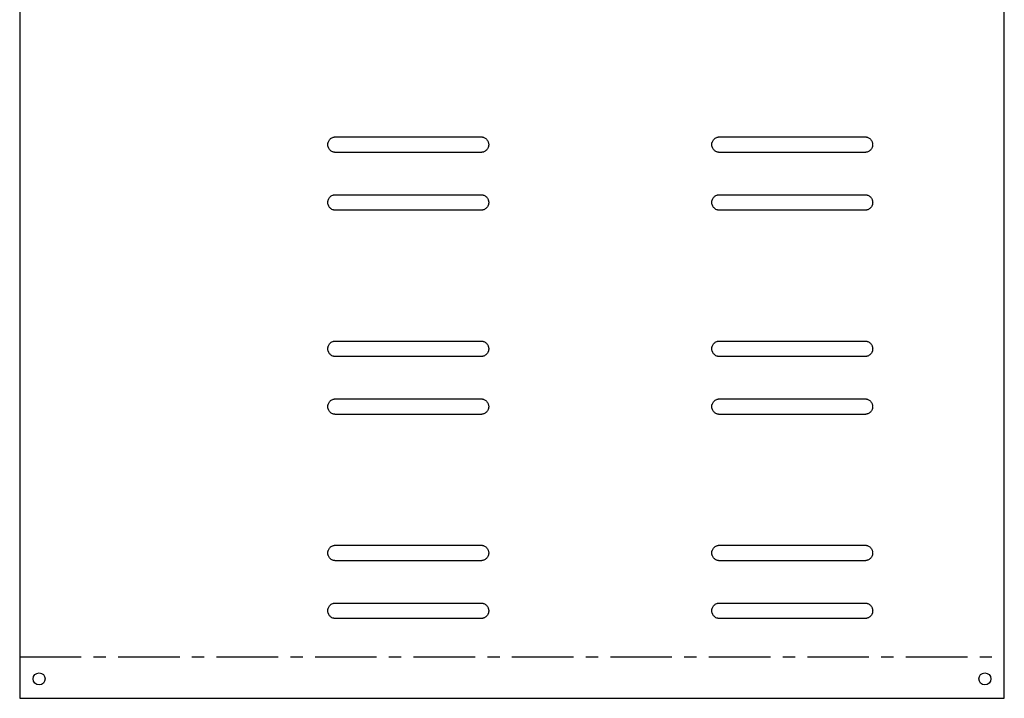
# Model space of a CAD drawing. Header units: millimetres. Extents: x -203 to 0, y -7 to 557.
# Tile 1 of 4: x -203 to 0, y -7 to 133. Entities that reach past the tile are written whole.
import ezdxf

# ---------------------------------------------------------------- set-up
doc = ezdxf.new("R2010")
doc.units = ezdxf.units.MM
doc.linetypes.add('CENTERX2', pattern=[20.32, 12.7, -2.54, 2.54, -2.54])

msp = doc.modelspace()

# ---------------------------------------------------------------- linework, layer by layer
at = {"color": 7, "linetype": 'Continuous', "lineweight": 25}
for p, q in [((-203.2, 557.14), (-203.2, -7.14)), ((0, -7.14), (0, 557.14)), ((-138.01, 108.77), (-108.01, 108.77)), ((-58.76, 108.77), (-28.76, 108.77)), ((-108.01, 105.57), (-138.01, 105.57)), ((-28.76, 105.57), (-58.76, 105.57)), ((-138.01, 96.83), (-108.01, 96.83)), ((-58.76, 96.83), (-28.76, 96.83)), ((-108.01, 93.63), (-138.01, 93.63)), ((-28.76, 93.63), (-58.76, 93.63)), ((-138.01, 66.62), (-108.01, 66.62)), ((-58.76, 66.62), (-28.76, 66.62)), ((-108.01, 63.42), (-138.01, 63.42)), ((-28.76, 63.42), (-58.76, 63.42)), ((-138.01, 54.68), (-108.01, 54.68)), ((-58.76, 54.68), (-28.76, 54.68)), ((-108.01, 51.48), (-138.01, 51.48)), ((-28.76, 51.48), (-58.76, 51.48)), ((-138.01, 24.47), (-108.01, 24.47)), ((-58.76, 24.47), (-28.76, 24.47)), ((-108.01, 21.27), (-138.01, 21.27)), ((-28.76, 21.27), (-58.76, 21.27)), ((-138.01, 12.53), (-108.01, 12.53)), ((-58.76, 12.53), (-28.76, 12.53)), ((-108.01, 9.33), (-138.01, 9.33)), ((-28.76, 9.33), (-58.76, 9.33)), ((-203.2, -7.14), (0, -7.14))]:
    msp.add_line(p, q, dxfattribs=at)
at = {"color": 7, "linetype": 'CENTERX2'}
msp.add_line((-203.2, 1.43), (0, 1.43), dxfattribs=at)
at = {"color": 7, "linetype": 'Continuous', "lineweight": 25}
for centre in [(-199.2, -3.14), (-4, -3.14)]:
    msp.add_circle(centre, 1.25, dxfattribs=at)
for points, knots in [([(-139.61, 107.17), (-139.61, 107.21), (-139.61, 107.29), (-139.6, 107.41), (-139.57, 107.53), (-139.54, 107.64), (-139.48, 107.82), (-139.36, 108.05), (-139.15, 108.31), (-138.9, 108.52), (-138.64, 108.65), (-138.41, 108.72), (-138.21, 108.76), (-138.08, 108.77), (-138.01, 108.77)], [0, 0, 0, 0, 0.048298, 0.09619, 0.143951, 0.191858, 0.240187, 0.370078, 0.50005, 0.629952, 0.759913, 0.840145, 0.919746, 1, 1, 1, 1]), ([(-108.01, 108.77), (-107.97, 108.77), (-107.89, 108.77), (-107.77, 108.75), (-107.65, 108.73), (-107.54, 108.7), (-107.36, 108.64), (-107.13, 108.52), (-106.87, 108.31), (-106.67, 108.05), (-106.53, 107.8), (-106.46, 107.57), (-106.42, 107.37), (-106.41, 107.24), (-106.41, 107.17)], [0, 0, 0, 0, 0.048306, 0.096202, 0.143963, 0.191866, 0.240188, 0.37009, 0.50005, 0.62994, 0.759912, 0.840134, 0.919736, 1, 1, 1, 1]), ([(-60.36, 107.17), (-60.36, 107.21), (-60.36, 107.29), (-60.35, 107.41), (-60.33, 107.53), (-60.29, 107.64), (-60.23, 107.82), (-60.11, 108.05), (-59.9, 108.31), (-59.65, 108.52), (-59.39, 108.65), (-59.16, 108.72), (-58.97, 108.76), (-58.83, 108.77), (-58.76, 108.77)], [0, 0, 0, 0, 0.0482981, 0.09619, 0.143951, 0.1918583, 0.240187, 0.3700776, 0.5000499, 0.6299525, 0.7599127, 0.8401449, 0.9197465, 1, 1, 1, 1]), ([(-28.76, 108.77), (-28.72, 108.77), (-28.64, 108.77), (-28.52, 108.75), (-28.41, 108.73), (-28.29, 108.7), (-28.11, 108.64), (-27.88, 108.52), (-27.63, 108.31), (-27.42, 108.05), (-27.29, 107.8), (-27.21, 107.57), (-27.17, 107.37), (-27.17, 107.24), (-27.16, 107.17)], [0, 0, 0, 0, 0.0483059, 0.0962018, 0.1439627, 0.1918663, 0.2401875, 0.3700899, 0.5000499, 0.6299402, 0.7599122, 0.840134, 0.9197356, 1, 1, 1, 1]), ([(-138.01, 105.57), (-138.05, 105.57), (-138.13, 105.57), (-138.25, 105.59), (-138.37, 105.61), (-138.49, 105.64), (-138.67, 105.7), (-138.9, 105.82), (-139.15, 106.03), (-139.36, 106.28), (-139.49, 106.54), (-139.57, 106.77), (-139.61, 106.97), (-139.61, 107.1), (-139.61, 107.17)], [0, 0, 0, 0, 0.048306, 0.096202, 0.143963, 0.191866, 0.240188, 0.37009, 0.50005, 0.62994, 0.759912, 0.840134, 0.919736, 1, 1, 1, 1]), ([(-106.41, 107.17), (-106.41, 107.13), (-106.41, 107.05), (-106.43, 106.93), (-106.45, 106.81), (-106.48, 106.69), (-106.55, 106.52), (-106.67, 106.28), (-106.87, 106.03), (-107.13, 105.82), (-107.38, 105.69), (-107.61, 105.62), (-107.81, 105.58), (-107.94, 105.57), (-108.01, 105.57)], [0, 0, 0, 0, 0.0482981, 0.09619, 0.143951, 0.1918583, 0.240187, 0.3700776, 0.5000499, 0.6299525, 0.7599127, 0.8401449, 0.9197465, 1, 1, 1, 1]), ([(-58.76, 105.57), (-58.8, 105.57), (-58.89, 105.57), (-59.01, 105.59), (-59.12, 105.61), (-59.24, 105.64), (-59.42, 105.7), (-59.65, 105.82), (-59.9, 106.03), (-60.11, 106.28), (-60.24, 106.54), (-60.32, 106.77), (-60.36, 106.97), (-60.36, 107.1), (-60.36, 107.17)], [0, 0, 0, 0, 0.048306, 0.096202, 0.143963, 0.191866, 0.240188, 0.37009, 0.50005, 0.62994, 0.759912, 0.840134, 0.919736, 1, 1, 1, 1]), ([(-27.16, 107.17), (-27.17, 107.13), (-27.17, 107.05), (-27.18, 106.93), (-27.2, 106.81), (-27.23, 106.69), (-27.3, 106.52), (-27.42, 106.28), (-27.63, 106.03), (-27.88, 105.82), (-28.13, 105.69), (-28.37, 105.62), (-28.56, 105.58), (-28.7, 105.57), (-28.76, 105.57)], [0, 0, 0, 0, 0.048298, 0.09619, 0.143951, 0.191858, 0.240187, 0.370078, 0.50005, 0.629952, 0.759913, 0.840145, 0.919746, 1, 1, 1, 1]), ([(-139.61, 95.23), (-139.61, 95.27), (-139.61, 95.35), (-139.6, 95.47), (-139.57, 95.59), (-139.54, 95.71), (-139.48, 95.88), (-139.36, 96.12), (-139.15, 96.37), (-138.9, 96.58), (-138.64, 96.71), (-138.41, 96.78), (-138.21, 96.82), (-138.08, 96.83), (-138.01, 96.83)], [0, 0, 0, 0, 0.048298, 0.09619, 0.143951, 0.191858, 0.240187, 0.370078, 0.50005, 0.629952, 0.759913, 0.840145, 0.919746, 1, 1, 1, 1]), ([(-108.01, 96.83), (-107.97, 96.83), (-107.89, 96.83), (-107.77, 96.81), (-107.65, 96.79), (-107.54, 96.76), (-107.36, 96.7), (-107.13, 96.58), (-106.87, 96.37), (-106.67, 96.12), (-106.53, 95.86), (-106.46, 95.63), (-106.42, 95.43), (-106.41, 95.3), (-106.41, 95.23)], [0, 0, 0, 0, 0.0483059, 0.0962018, 0.1439627, 0.1918663, 0.2401875, 0.3700899, 0.5000499, 0.6299402, 0.7599122, 0.840134, 0.9197356, 1, 1, 1, 1]), ([(-60.36, 95.23), (-60.36, 95.27), (-60.36, 95.35), (-60.35, 95.47), (-60.33, 95.59), (-60.29, 95.71), (-60.23, 95.88), (-60.11, 96.12), (-59.9, 96.37), (-59.65, 96.58), (-59.39, 96.71), (-59.16, 96.78), (-58.97, 96.82), (-58.83, 96.83), (-58.76, 96.83)], [0, 0, 0, 0, 0.0482981, 0.09619, 0.143951, 0.1918583, 0.240187, 0.3700776, 0.5000499, 0.6299525, 0.7599127, 0.8401449, 0.9197465, 1, 1, 1, 1]), ([(-28.76, 96.83), (-28.72, 96.83), (-28.64, 96.83), (-28.52, 96.81), (-28.41, 96.79), (-28.29, 96.76), (-28.11, 96.7), (-27.88, 96.58), (-27.63, 96.37), (-27.42, 96.12), (-27.29, 95.86), (-27.21, 95.63), (-27.17, 95.43), (-27.17, 95.3), (-27.16, 95.23)], [0, 0, 0, 0, 0.048306, 0.096202, 0.143963, 0.191866, 0.240188, 0.37009, 0.50005, 0.62994, 0.759912, 0.840134, 0.919736, 1, 1, 1, 1]), ([(-138.01, 93.63), (-138.05, 93.63), (-138.13, 93.63), (-138.25, 93.65), (-138.37, 93.67), (-138.49, 93.7), (-138.67, 93.76), (-138.9, 93.88), (-139.15, 94.09), (-139.36, 94.35), (-139.49, 94.6), (-139.57, 94.83), (-139.61, 95.03), (-139.61, 95.16), (-139.61, 95.23)], [0, 0, 0, 0, 0.048306, 0.096202, 0.143963, 0.191866, 0.240188, 0.37009, 0.50005, 0.62994, 0.759912, 0.840134, 0.919736, 1, 1, 1, 1]), ([(-106.41, 95.23), (-106.41, 95.19), (-106.41, 95.11), (-106.43, 94.99), (-106.45, 94.87), (-106.48, 94.76), (-106.55, 94.58), (-106.67, 94.35), (-106.87, 94.09), (-107.13, 93.88), (-107.38, 93.75), (-107.61, 93.68), (-107.81, 93.64), (-107.94, 93.63), (-108.01, 93.63)], [0, 0, 0, 0, 0.048298, 0.09619, 0.143951, 0.191858, 0.240187, 0.370078, 0.50005, 0.629952, 0.759913, 0.840145, 0.919746, 1, 1, 1, 1]), ([(-58.76, 93.63), (-58.8, 93.63), (-58.89, 93.63), (-59.01, 93.65), (-59.12, 93.67), (-59.24, 93.7), (-59.42, 93.76), (-59.65, 93.88), (-59.9, 94.09), (-60.11, 94.35), (-60.24, 94.6), (-60.32, 94.83), (-60.36, 95.03), (-60.36, 95.16), (-60.36, 95.23)], [0, 0, 0, 0, 0.048306, 0.096202, 0.143963, 0.191866, 0.240188, 0.37009, 0.50005, 0.62994, 0.759912, 0.840134, 0.919736, 1, 1, 1, 1]), ([(-27.16, 95.23), (-27.17, 95.19), (-27.17, 95.11), (-27.18, 94.99), (-27.2, 94.87), (-27.23, 94.76), (-27.3, 94.58), (-27.42, 94.35), (-27.63, 94.09), (-27.88, 93.88), (-28.13, 93.75), (-28.37, 93.68), (-28.56, 93.64), (-28.7, 93.63), (-28.76, 93.63)], [0, 0, 0, 0, 0.048298, 0.09619, 0.143951, 0.191858, 0.240187, 0.370078, 0.50005, 0.629952, 0.759913, 0.840145, 0.919746, 1, 1, 1, 1]), ([(-139.61, 65.02), (-139.61, 65.06), (-139.61, 65.14), (-139.6, 65.26), (-139.57, 65.38), (-139.54, 65.49), (-139.48, 65.67), (-139.36, 65.9), (-139.15, 66.16), (-138.9, 66.37), (-138.64, 66.5), (-138.41, 66.57), (-138.21, 66.61), (-138.08, 66.62), (-138.01, 66.62)], [0, 0, 0, 0, 0.048298, 0.09619, 0.143951, 0.191858, 0.240187, 0.370078, 0.50005, 0.629952, 0.759913, 0.840145, 0.919746, 1, 1, 1, 1]), ([(-108.01, 66.62), (-107.97, 66.62), (-107.89, 66.62), (-107.77, 66.6), (-107.65, 66.58), (-107.54, 66.55), (-107.36, 66.49), (-107.13, 66.37), (-106.87, 66.16), (-106.67, 65.9), (-106.53, 65.65), (-106.46, 65.42), (-106.42, 65.22), (-106.41, 65.09), (-106.41, 65.02)], [0, 0, 0, 0, 0.048306, 0.096202, 0.143963, 0.191866, 0.240188, 0.37009, 0.50005, 0.62994, 0.759912, 0.840134, 0.919736, 1, 1, 1, 1]), ([(-60.36, 65.02), (-60.36, 65.06), (-60.36, 65.14), (-60.35, 65.26), (-60.33, 65.38), (-60.29, 65.49), (-60.23, 65.67), (-60.11, 65.9), (-59.9, 66.16), (-59.65, 66.37), (-59.39, 66.5), (-59.16, 66.57), (-58.97, 66.61), (-58.83, 66.62), (-58.76, 66.62)], [0, 0, 0, 0, 0.048298, 0.09619, 0.143951, 0.191858, 0.240187, 0.370078, 0.50005, 0.629952, 0.759913, 0.840145, 0.919746, 1, 1, 1, 1]), ([(-28.76, 66.62), (-28.72, 66.62), (-28.64, 66.62), (-28.52, 66.6), (-28.41, 66.58), (-28.29, 66.55), (-28.11, 66.49), (-27.88, 66.37), (-27.63, 66.16), (-27.42, 65.9), (-27.29, 65.65), (-27.21, 65.42), (-27.17, 65.22), (-27.17, 65.09), (-27.16, 65.02)], [0, 0, 0, 0, 0.048306, 0.096202, 0.143963, 0.191866, 0.240188, 0.37009, 0.50005, 0.62994, 0.759912, 0.840134, 0.919736, 1, 1, 1, 1]), ([(-138.01, 63.42), (-138.05, 63.42), (-138.13, 63.42), (-138.25, 63.44), (-138.37, 63.46), (-138.49, 63.49), (-138.67, 63.55), (-138.9, 63.67), (-139.15, 63.88), (-139.36, 64.13), (-139.49, 64.39), (-139.57, 64.62), (-139.61, 64.82), (-139.61, 64.95), (-139.61, 65.02)], [0, 0, 0, 0, 0.048306, 0.096202, 0.143963, 0.191866, 0.240188, 0.37009, 0.50005, 0.62994, 0.759912, 0.840134, 0.919736, 1, 1, 1, 1]), ([(-106.41, 65.02), (-106.41, 64.98), (-106.41, 64.9), (-106.43, 64.78), (-106.45, 64.66), (-106.48, 64.54), (-106.55, 64.37), (-106.67, 64.13), (-106.87, 63.88), (-107.13, 63.67), (-107.38, 63.54), (-107.61, 63.47), (-107.81, 63.43), (-107.94, 63.42), (-108.01, 63.42)], [0, 0, 0, 0, 0.048298, 0.09619, 0.143951, 0.191858, 0.240187, 0.370078, 0.50005, 0.629952, 0.759913, 0.840145, 0.919746, 1, 1, 1, 1]), ([(-58.76, 63.42), (-58.8, 63.42), (-58.89, 63.42), (-59.01, 63.44), (-59.12, 63.46), (-59.24, 63.49), (-59.42, 63.55), (-59.65, 63.67), (-59.9, 63.88), (-60.11, 64.13), (-60.24, 64.39), (-60.32, 64.62), (-60.36, 64.82), (-60.36, 64.95), (-60.36, 65.02)], [0, 0, 0, 0, 0.0483059, 0.0962018, 0.1439627, 0.1918663, 0.2401875, 0.3700899, 0.5000499, 0.6299402, 0.7599122, 0.840134, 0.9197356, 1, 1, 1, 1]), ([(-27.16, 65.02), (-27.17, 64.98), (-27.17, 64.9), (-27.18, 64.78), (-27.2, 64.66), (-27.23, 64.54), (-27.3, 64.37), (-27.42, 64.13), (-27.63, 63.88), (-27.88, 63.67), (-28.13, 63.54), (-28.37, 63.47), (-28.56, 63.43), (-28.7, 63.42), (-28.76, 63.42)], [0, 0, 0, 0, 0.048298, 0.09619, 0.143951, 0.191858, 0.240187, 0.370078, 0.50005, 0.629952, 0.759913, 0.840145, 0.919746, 1, 1, 1, 1]), ([(-139.61, 53.08), (-139.61, 53.12), (-139.61, 53.2), (-139.6, 53.32), (-139.57, 53.44), (-139.54, 53.56), (-139.48, 53.73), (-139.36, 53.97), (-139.15, 54.22), (-138.9, 54.43), (-138.64, 54.56), (-138.41, 54.63), (-138.21, 54.67), (-138.08, 54.68), (-138.01, 54.68)], [0, 0, 0, 0, 0.048298, 0.09619, 0.143951, 0.191858, 0.240187, 0.370078, 0.50005, 0.629952, 0.759913, 0.840145, 0.919746, 1, 1, 1, 1]), ([(-138.01, 51.48), (-138.05, 51.48), (-138.13, 51.48), (-138.25, 51.5), (-138.37, 51.52), (-138.49, 51.55), (-138.67, 51.61), (-138.9, 51.73), (-139.15, 51.94), (-139.36, 52.2), (-139.49, 52.45), (-139.57, 52.68), (-139.61, 52.88), (-139.61, 53.01), (-139.61, 53.08)], [0, 0, 0, 0, 0.048306, 0.096202, 0.143963, 0.191866, 0.240188, 0.37009, 0.50005, 0.62994, 0.759912, 0.840134, 0.919736, 1, 1, 1, 1]), ([(-108.01, 54.68), (-107.97, 54.68), (-107.89, 54.68), (-107.77, 54.66), (-107.65, 54.64), (-107.54, 54.61), (-107.36, 54.55), (-107.13, 54.43), (-106.87, 54.22), (-106.67, 53.97), (-106.53, 53.71), (-106.46, 53.48), (-106.42, 53.28), (-106.41, 53.15), (-106.41, 53.08)], [0, 0, 0, 0, 0.048306, 0.096202, 0.143963, 0.191866, 0.240188, 0.37009, 0.50005, 0.62994, 0.759912, 0.840134, 0.919736, 1, 1, 1, 1]), ([(-106.41, 53.08), (-106.41, 53.04), (-106.41, 52.96), (-106.43, 52.84), (-106.45, 52.72), (-106.48, 52.61), (-106.55, 52.43), (-106.67, 52.2), (-106.87, 51.94), (-107.13, 51.73), (-107.38, 51.6), (-107.61, 51.53), (-107.81, 51.49), (-107.94, 51.48), (-108.01, 51.48)], [0, 0, 0, 0, 0.0482981, 0.09619, 0.143951, 0.1918583, 0.240187, 0.3700776, 0.5000499, 0.6299525, 0.7599127, 0.8401449, 0.9197465, 1, 1, 1, 1]), ([(-60.36, 53.08), (-60.36, 53.12), (-60.36, 53.2), (-60.35, 53.32), (-60.33, 53.44), (-60.29, 53.56), (-60.23, 53.73), (-60.11, 53.97), (-59.9, 54.22), (-59.65, 54.43), (-59.39, 54.56), (-59.16, 54.63), (-58.97, 54.67), (-58.83, 54.68), (-58.76, 54.68)], [0, 0, 0, 0, 0.048298, 0.09619, 0.143951, 0.191858, 0.240187, 0.370078, 0.50005, 0.629952, 0.759913, 0.840145, 0.919746, 1, 1, 1, 1]), ([(-58.76, 51.48), (-58.8, 51.48), (-58.89, 51.48), (-59.01, 51.5), (-59.12, 51.52), (-59.24, 51.55), (-59.42, 51.61), (-59.65, 51.73), (-59.9, 51.94), (-60.11, 52.2), (-60.24, 52.45), (-60.32, 52.68), (-60.36, 52.88), (-60.36, 53.01), (-60.36, 53.08)], [0, 0, 0, 0, 0.048306, 0.096202, 0.143963, 0.191866, 0.240188, 0.37009, 0.50005, 0.62994, 0.759912, 0.840134, 0.919736, 1, 1, 1, 1]), ([(-28.76, 54.68), (-28.72, 54.68), (-28.64, 54.68), (-28.52, 54.66), (-28.41, 54.64), (-28.29, 54.61), (-28.11, 54.55), (-27.88, 54.43), (-27.63, 54.22), (-27.42, 53.97), (-27.29, 53.71), (-27.21, 53.48), (-27.17, 53.28), (-27.17, 53.15), (-27.16, 53.08)], [0, 0, 0, 0, 0.048306, 0.096202, 0.143963, 0.191866, 0.240188, 0.37009, 0.50005, 0.62994, 0.759912, 0.840134, 0.919736, 1, 1, 1, 1]), ([(-27.16, 53.08), (-27.17, 53.04), (-27.17, 52.96), (-27.18, 52.84), (-27.2, 52.72), (-27.23, 52.61), (-27.3, 52.43), (-27.42, 52.2), (-27.63, 51.94), (-27.88, 51.73), (-28.13, 51.6), (-28.37, 51.53), (-28.56, 51.49), (-28.7, 51.48), (-28.76, 51.48)], [0, 0, 0, 0, 0.048298, 0.09619, 0.143951, 0.191858, 0.240187, 0.370078, 0.50005, 0.629952, 0.759913, 0.840145, 0.919746, 1, 1, 1, 1]), ([(-139.61, 22.87), (-139.61, 22.91), (-139.61, 22.99), (-139.6, 23.11), (-139.57, 23.23), (-139.54, 23.34), (-139.48, 23.52), (-139.36, 23.75), (-139.15, 24.01), (-138.9, 24.22), (-138.64, 24.35), (-138.41, 24.42), (-138.21, 24.46), (-138.08, 24.47), (-138.01, 24.47)], [0, 0, 0, 0, 0.048298, 0.09619, 0.143951, 0.191858, 0.240187, 0.370078, 0.50005, 0.629952, 0.759913, 0.840145, 0.919746, 1, 1, 1, 1]), ([(-108.01, 24.47), (-107.97, 24.47), (-107.89, 24.47), (-107.77, 24.45), (-107.65, 24.43), (-107.54, 24.4), (-107.36, 24.34), (-107.13, 24.22), (-106.87, 24.01), (-106.67, 23.75), (-106.53, 23.5), (-106.46, 23.27), (-106.42, 23.07), (-106.41, 22.94), (-106.41, 22.87)], [0, 0, 0, 0, 0.048306, 0.096202, 0.143963, 0.191866, 0.240188, 0.37009, 0.50005, 0.62994, 0.759912, 0.840134, 0.919736, 1, 1, 1, 1]), ([(-60.36, 22.87), (-60.36, 22.91), (-60.36, 22.99), (-60.35, 23.11), (-60.33, 23.23), (-60.29, 23.34), (-60.23, 23.52), (-60.11, 23.75), (-59.9, 24.01), (-59.65, 24.22), (-59.39, 24.35), (-59.16, 24.42), (-58.97, 24.46), (-58.83, 24.47), (-58.76, 24.47)], [0, 0, 0, 0, 0.048298, 0.09619, 0.143951, 0.191858, 0.240187, 0.370078, 0.50005, 0.629952, 0.759913, 0.840145, 0.919746, 1, 1, 1, 1]), ([(-28.76, 24.47), (-28.72, 24.47), (-28.64, 24.47), (-28.52, 24.45), (-28.41, 24.43), (-28.29, 24.4), (-28.11, 24.34), (-27.88, 24.22), (-27.63, 24.01), (-27.42, 23.75), (-27.29, 23.5), (-27.21, 23.27), (-27.17, 23.07), (-27.17, 22.94), (-27.16, 22.87)], [0, 0, 0, 0, 0.048306, 0.096202, 0.143963, 0.191866, 0.240188, 0.37009, 0.50005, 0.62994, 0.759912, 0.840134, 0.919736, 1, 1, 1, 1]), ([(-138.01, 21.27), (-138.05, 21.27), (-138.13, 21.27), (-138.25, 21.29), (-138.37, 21.31), (-138.49, 21.34), (-138.67, 21.4), (-138.9, 21.52), (-139.15, 21.73), (-139.36, 21.98), (-139.49, 22.24), (-139.57, 22.47), (-139.61, 22.67), (-139.61, 22.8), (-139.61, 22.87)], [0, 0, 0, 0, 0.0483059, 0.0962018, 0.1439627, 0.1918663, 0.2401875, 0.3700899, 0.5000499, 0.6299402, 0.7599122, 0.840134, 0.9197356, 1, 1, 1, 1]), ([(-106.41, 22.87), (-106.41, 22.83), (-106.41, 22.75), (-106.43, 22.63), (-106.45, 22.51), (-106.48, 22.39), (-106.55, 22.22), (-106.67, 21.98), (-106.87, 21.73), (-107.13, 21.52), (-107.38, 21.39), (-107.61, 21.32), (-107.81, 21.28), (-107.94, 21.27), (-108.01, 21.27)], [0, 0, 0, 0, 0.0482981, 0.09619, 0.143951, 0.1918583, 0.240187, 0.3700776, 0.5000499, 0.6299525, 0.7599127, 0.8401449, 0.9197465, 1, 1, 1, 1]), ([(-58.76, 21.27), (-58.8, 21.27), (-58.89, 21.27), (-59.01, 21.29), (-59.12, 21.31), (-59.24, 21.34), (-59.42, 21.4), (-59.65, 21.52), (-59.9, 21.73), (-60.11, 21.98), (-60.24, 22.24), (-60.32, 22.47), (-60.36, 22.67), (-60.36, 22.8), (-60.36, 22.87)], [0, 0, 0, 0, 0.048306, 0.096202, 0.143963, 0.191866, 0.240188, 0.37009, 0.50005, 0.62994, 0.759912, 0.840134, 0.919736, 1, 1, 1, 1]), ([(-27.16, 22.87), (-27.17, 22.83), (-27.17, 22.75), (-27.18, 22.63), (-27.2, 22.51), (-27.23, 22.39), (-27.3, 22.22), (-27.42, 21.98), (-27.63, 21.73), (-27.88, 21.52), (-28.13, 21.39), (-28.37, 21.32), (-28.56, 21.28), (-28.7, 21.27), (-28.76, 21.27)], [0, 0, 0, 0, 0.048298, 0.09619, 0.143951, 0.191858, 0.240187, 0.370078, 0.50005, 0.629952, 0.759913, 0.840145, 0.919746, 1, 1, 1, 1]), ([(-139.61, 10.93), (-139.61, 10.97), (-139.61, 11.05), (-139.6, 11.17), (-139.57, 11.29), (-139.54, 11.41), (-139.48, 11.58), (-139.36, 11.82), (-139.15, 12.07), (-138.9, 12.28), (-138.64, 12.41), (-138.41, 12.48), (-138.21, 12.52), (-138.08, 12.53), (-138.01, 12.53)], [0, 0, 0, 0, 0.048298, 0.09619, 0.143951, 0.191858, 0.240187, 0.370078, 0.50005, 0.629952, 0.759913, 0.840145, 0.919746, 1, 1, 1, 1]), ([(-108.01, 12.53), (-107.97, 12.53), (-107.89, 12.53), (-107.77, 12.51), (-107.65, 12.49), (-107.54, 12.46), (-107.36, 12.4), (-107.13, 12.28), (-106.87, 12.07), (-106.67, 11.82), (-106.53, 11.56), (-106.46, 11.33), (-106.42, 11.13), (-106.41, 11), (-106.41, 10.93)], [0, 0, 0, 0, 0.048306, 0.096202, 0.143963, 0.191866, 0.240188, 0.37009, 0.50005, 0.62994, 0.759912, 0.840134, 0.919736, 1, 1, 1, 1]), ([(-60.36, 10.93), (-60.36, 10.97), (-60.36, 11.05), (-60.35, 11.17), (-60.33, 11.29), (-60.29, 11.41), (-60.23, 11.58), (-60.11, 11.82), (-59.9, 12.07), (-59.65, 12.28), (-59.39, 12.41), (-59.16, 12.48), (-58.97, 12.52), (-58.83, 12.53), (-58.76, 12.53)], [0, 0, 0, 0, 0.048298, 0.09619, 0.143951, 0.191858, 0.240187, 0.370078, 0.50005, 0.629952, 0.759913, 0.840145, 0.919746, 1, 1, 1, 1]), ([(-28.76, 12.53), (-28.72, 12.53), (-28.64, 12.53), (-28.52, 12.51), (-28.41, 12.49), (-28.29, 12.46), (-28.11, 12.4), (-27.88, 12.28), (-27.63, 12.07), (-27.42, 11.82), (-27.29, 11.56), (-27.21, 11.33), (-27.17, 11.13), (-27.17, 11), (-27.16, 10.93)], [0, 0, 0, 0, 0.048306, 0.096202, 0.143963, 0.191866, 0.240188, 0.37009, 0.50005, 0.62994, 0.759912, 0.840134, 0.919736, 1, 1, 1, 1]), ([(-138.01, 9.33), (-138.05, 9.33), (-138.13, 9.33), (-138.25, 9.35), (-138.37, 9.37), (-138.49, 9.4), (-138.67, 9.46), (-138.9, 9.58), (-139.15, 9.79), (-139.36, 10.05), (-139.49, 10.3), (-139.57, 10.53), (-139.61, 10.73), (-139.61, 10.86), (-139.61, 10.93)], [0, 0, 0, 0, 0.0483059, 0.0962018, 0.1439627, 0.1918663, 0.2401875, 0.3700899, 0.5000499, 0.6299402, 0.7599122, 0.840134, 0.9197356, 1, 1, 1, 1]), ([(-106.41, 10.93), (-106.41, 10.89), (-106.41, 10.81), (-106.43, 10.69), (-106.45, 10.57), (-106.48, 10.46), (-106.55, 10.28), (-106.67, 10.05), (-106.87, 9.79), (-107.13, 9.58), (-107.38, 9.45), (-107.61, 9.38), (-107.81, 9.34), (-107.94, 9.33), (-108.01, 9.33)], [0, 0, 0, 0, 0.048298, 0.09619, 0.143951, 0.191858, 0.240187, 0.370078, 0.50005, 0.629952, 0.759913, 0.840145, 0.919746, 1, 1, 1, 1]), ([(-58.76, 9.33), (-58.8, 9.33), (-58.89, 9.33), (-59.01, 9.35), (-59.12, 9.37), (-59.24, 9.4), (-59.42, 9.46), (-59.65, 9.58), (-59.9, 9.79), (-60.11, 10.05), (-60.24, 10.3), (-60.32, 10.53), (-60.36, 10.73), (-60.36, 10.86), (-60.36, 10.93)], [0, 0, 0, 0, 0.048306, 0.096202, 0.143963, 0.191866, 0.240188, 0.37009, 0.50005, 0.62994, 0.759912, 0.840134, 0.919736, 1, 1, 1, 1]), ([(-27.16, 10.93), (-27.17, 10.89), (-27.17, 10.81), (-27.18, 10.69), (-27.2, 10.57), (-27.23, 10.46), (-27.3, 10.28), (-27.42, 10.05), (-27.63, 9.79), (-27.88, 9.58), (-28.13, 9.45), (-28.37, 9.38), (-28.56, 9.34), (-28.7, 9.33), (-28.76, 9.33)], [0, 0, 0, 0, 0.048298, 0.09619, 0.143951, 0.191858, 0.240187, 0.370078, 0.50005, 0.629952, 0.759913, 0.840145, 0.919746, 1, 1, 1, 1])]:
    msp.add_open_spline(points, degree=3, knots=knots, dxfattribs=at)

doc.saveas('drawing.dxf')
